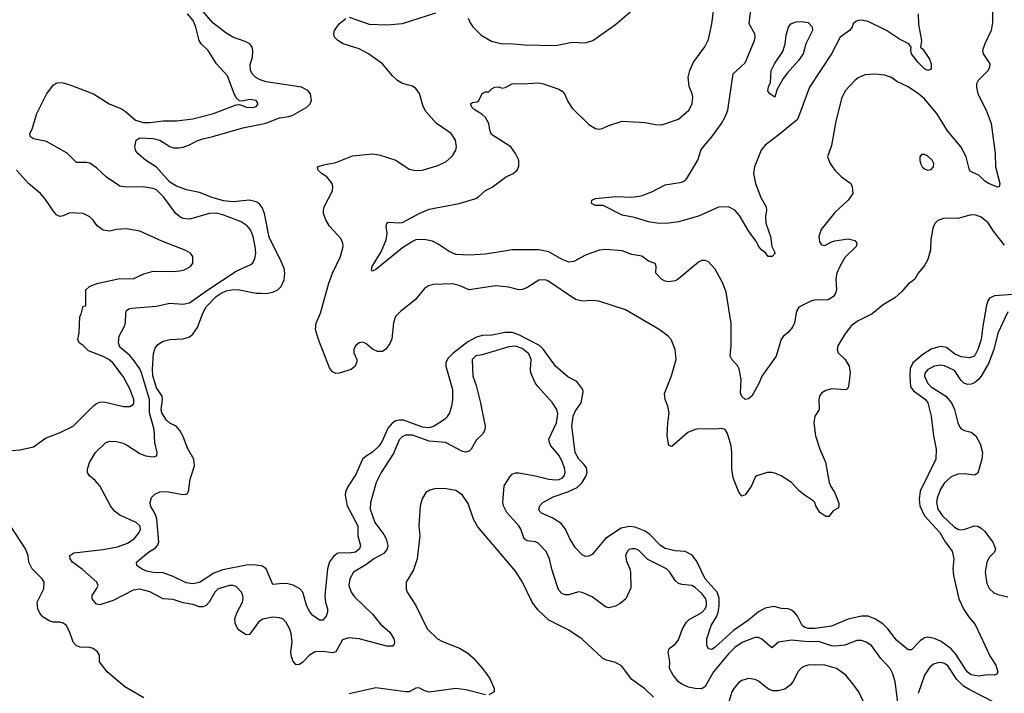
# Model space of a CAD drawing. Header units: inches. Extents: x 1934316 to 2140091, y 524953 to 667329.
# Tile 131 of 256: x 1988548 to 1994469, y 614641 to 618696. Entities that reach past the tile are written whole.
import ezdxf

# ---------------------------------------------------------------- set-up
doc = ezdxf.new("R2010")
doc.units = ezdxf.units.IN
doc.header["$MEASUREMENT"] = 0
doc.layers.add('B9681', color=7, linetype='Continuous')
doc.layers.add('B9691', color=7, linetype='Continuous')

msp = doc.modelspace()

# ---------------------------------------------------------------- linework, layer by layer
at = {"layer": 'B9681', "color": 5}
for points, elevation in [([(1990000, 618331.1), (1989993.3, 618333.3), (1989967.5, 618347.5), (1989947, 618367), (1989935.2, 618390), (1989934.1, 618425.9), (1989947, 618470), (1989950.9, 618510), (1989945.7, 618530), (1989931.2, 618550), (1989904.4, 618564.4), (1989830, 618589.8), (1989790, 618614.6), (1989710, 618677.3), (1989639, 618759)], 420), ([(1990000, 615081.3), (1989984, 615070), (1989930, 614994.3), (1989910, 614992.6), (1989870, 615019.8), (1989855.7, 615035.7), (1989843.1, 615063.1), (1989842.3, 615090), (1989855.8, 615130), (1989887.1, 615190), (1989891.5, 615211.5), (1989890.7, 615230), (1989881.5, 615250), (1989850, 615284.4), (1989830, 615290.7), (1989810, 615289.8), (1989740.9, 615270), (1989720.9, 615250), (1989687.9, 615190), (1989670, 615170.6), (1989650, 615161.4), (1989630, 615162.2), (1989590, 615175.6), (1989530, 615185.9), (1989470, 615205.6), (1989410, 615210.5), (1989331.4, 615251.4), (1989270, 615268.2), (1989230, 615262.7), (1989110, 615200.4), (1989030, 615173.5), (1989010, 615178), (1988983.5, 615210), (1988983.1, 615230), (1989010.8, 615270), (1989019.3, 615290), (1989012.8, 615310), (1988926.1, 615386.1), (1988864.8, 615430), (1988851.2, 615450), (1988849.8, 615470.2), (1988874.2, 615485.8), (1989050, 615506.6), (1989136.7, 615523.3), (1989196.1, 615543.9), (1989236.5, 615570), (1989267, 615610), (1989273.7, 615630), (1989269.8, 615650), (1989248.4, 615670), (1989150, 615713), (1989117.8, 615737.8), (1989093.9, 615770), (1989029.1, 615890), (1989001.8, 615921.8), (1988968.6, 615950), (1988956, 615970), (1988954.8, 615990), (1988968, 616030), (1989003, 616090), (1989065.1, 616150), (1989090, 616159.6), (1989130, 616156.9), (1989170, 616146.2), (1989190, 616137.6), (1989270, 616085.4), (1989304.9, 616070), (1989350, 616063.6), (1989373, 616070), (1989375.6, 616090), (1989360.8, 616150), (1989357.5, 616230), (1989327.8, 616330), (1989328.4, 616410), (1989279.5, 616570), (1989270, 616593.2), (1989230.3, 616650.3), (1989210, 616673.7), (1989150, 616725.3), (1989141.2, 616750), (1989145.4, 616790), (1989178.3, 616850), (1989184.1, 616870), (1989185.3, 616930), (1989190, 616944.9), (1989205.2, 616954.8), (1989221.7, 616958.3), (1989368.3, 616971.7), (1989450, 616989.3), (1989530, 616982.5), (1989570, 616991.7), (1989685.7, 617074.3), (1989850, 617181.7), (1989938, 617222), (1989950, 617233.1), (1989962.7, 617257.3), (1989967.3, 617290), (1989964.5, 617330), (1989952.5, 617390), (1989936.3, 617430), (1989915.5, 617455.5), (1989879.8, 617479.8), (1989770, 617521), (1989728.5, 617531.5), (1989690, 617528.7), (1989570, 617494.4), (1989530, 617499.5), (1989510, 617509.1), (1989487.1, 617530), (1989412.5, 617630), (1989370, 617670.6), (1989350, 617680.2), (1989290.2, 617689.8), (1989188.1, 617688.1), (1989150, 617693.8), (1989070, 617747.4), (1989010, 617803.6), (1988970, 617831.3), (1988950, 617835.9), (1988890, 617835.4), (1988833, 617893), (1988710, 617961.5), (1988630, 617978.9), (1988612, 617990), (1988609.6, 618009.6), (1988622.9, 618037.1), (1988651.1, 618130), (1988710, 618248), (1988750, 618302.4), (1988767, 618313), (1988783.5, 618316.5), (1988810, 618314.7), (1988850, 618303.8), (1988992.4, 618250), (1989086.4, 618190), (1989159.6, 618159.6), (1989183.7, 618143.7), (1989243.6, 618090), (1989290, 618077.5), (1989330, 618075.9), (1989410, 618086), (1989490, 618087.2), (1989590, 618098.2), (1989714, 618130), (1989850, 618183.1), (1989870, 618186), (1989911, 618170), (1989950, 618167), (1989970, 618174), (1989981.7, 618190), (1989969.2, 618210), (1989930, 618214.4), (1989885.2, 618205.2), (1989870, 618208), (1989850, 618224.5), (1989834.8, 618254.8), (1989798.5, 618358.5), (1989730.9, 618430), (1989681.8, 618510), (1989639.8, 618550), (1989627.8, 618570), (1989608, 618650), (1989590.6, 618690), (1989557.7, 618730)], 440), ([(1990000, 617573.1), (1989988.5, 617588.5), (1989970, 617599.8), (1989930, 617608.8), (1989830, 617598.7), (1989774.3, 617605.7), (1989705.1, 617625.1), (1989630, 617655.4), (1989550.5, 617670.5), (1989490, 617693.7), (1989450, 617718.1), (1989370, 617808.6), (1989305.1, 617850), (1989258, 617890), (1989246.2, 617906.2), (1989240.7, 617930), (1989248.1, 617970), (1989270, 617984.9), (1989350, 617981), (1989390.3, 617970), (1989450, 617931.5), (1989470, 617924.7), (1989503.4, 617923.4), (1989530, 617929.2), (1989570, 617941.8), (1989613.7, 617966.3), (1989650, 617978.5), (1989710, 617991.7), (1989890, 618043.9), (1990000, 618066.2)], 420), ([(1988470, 616101), (1988550, 616107.3), (1988630, 616125.5), (1988703, 616177), (1988792.3, 616210), (1988870, 616248.9), (1988990.6, 616369.4), (1989010, 616384.9), (1989030, 616392.9), (1989054.7, 616394.7), (1989172.9, 616367.1), (1989210, 616368.1), (1989230, 616380.4), (1989235.1, 616390), (1989235.3, 616410), (1989210, 616473.6), (1989170, 616547.6), (1989107.3, 616630), (1989084, 616650), (1989050, 616667.9), (1988962.5, 616702.5), (1988930, 616735.1), (1988906, 616750), (1988897.2, 616770), (1988906, 616810), (1988909.5, 616910), (1988917.2, 616922.8), (1988930, 616972), (1988946, 616974), (1988946.6, 617070), (1988967, 617090), (1989012.2, 617107.8), (1989150, 617137.1), (1989230, 617136.3), (1989294.6, 617165.4), (1989350, 617181.1), (1989470, 617180.4), (1989510, 617183), (1989538, 617190), (1989575.3, 617210), (1989588.7, 617230), (1989588.7, 617270), (1989575.3, 617290), (1989546.3, 617306.3), (1989403, 617363), (1989270, 617422), (1989190, 617436.2), (1989130, 617433.6), (1989090, 617423.6), (1989050, 617428), (1989014.1, 617454.1), (1988990, 617489.3), (1988970, 617509.2), (1988929.4, 617529.4), (1988850, 617534), (1988810, 617514), (1988789.2, 617510), (1988770, 617520.7), (1988756.1, 617536.1), (1988699.6, 617619.6), (1988673.3, 617650), (1988601.6, 617710), (1988529.5, 617790)], 460), ([(1990000, 615408.2), (1989954, 615414), (1989912.7, 615412.7), (1989770, 615384.8), (1989715.4, 615364.6), (1989630, 615307.7), (1989590, 615301.1), (1989550, 615307.1), (1989470, 615344.5), (1989410, 615365.6), (1989350, 615368.1), (1989310, 615376.4), (1989280.7, 615390), (1989252.3, 615410), (1989249.6, 615430), (1989321.7, 615490), (1989363.7, 615516.3), (1989376.8, 615530), (1989384.5, 615550), (1989372.2, 615692.2), (1989362.2, 615722.2), (1989335.3, 615770), (1989332.7, 615790), (1989340.7, 615819.3), (1989359.8, 615840.2), (1989390, 615852.9), (1989430, 615854.9), (1989530, 615838.4), (1989550, 615839.1), (1989556.3, 615843.7), (1989563.9, 615856.1), (1989572.1, 615930), (1989598.2, 616010), (1989594.8, 616050), (1989557.6, 616117.6), (1989530, 616187.6), (1989510, 616222), (1989488.1, 616248.1), (1989450, 616266.9), (1989430, 616284.9), (1989403.4, 616330), (1989398.3, 616350), (1989407, 616410), (1989403.8, 616430), (1989370, 616479.8), (1989348.9, 616551.1), (1989346.9, 616593.1), (1989353.3, 616686.7), (1989362.3, 616717.7), (1989379.4, 616740.6), (1989410, 616760.9), (1989450, 616770.2), (1989530, 616774), (1989570, 616787.4), (1989590, 616802), (1989617.6, 616842.4), (1989648.5, 616930), (1989670, 616967.1), (1989729.9, 617030), (1989758.8, 617050), (1989790, 617064.2), (1989831.9, 617071.9), (1989869.1, 617069.1), (1989970, 617048.7), (1990000, 617048.6)], 420), ([(1989293.6, 614613.6), (1989181, 614681), (1989074, 614770), (1989028.7, 614830), (1989028, 614870), (1989015.3, 614890), (1988990, 614911.6), (1988970, 614916.9), (1988910, 614919.6), (1988888.4, 614928.4), (1988869.6, 614950), (1988850, 615008), (1988828.7, 615050), (1988810, 615064), (1988789.1, 615069.1), (1988750, 615069.4), (1988730, 615075.6), (1988690, 615100.4), (1988670, 615123.6), (1988657.7, 615150), (1988653.6, 615190), (1988694, 615270), (1988694.5, 615310), (1988683.7, 615330), (1988622.9, 615390), (1988602.9, 615430), (1988598, 615470), (1988583.7, 615510), (1988492.7, 615650)], 460)]:
    msp.add_lwpolyline(points, dxfattribs=dict(at, elevation=elevation))
at = {"layer": 'B9691', "color": 5}
for points, elevation in [([(1994398.6, 618750), (1994397.8, 618677.8), (1994390.2, 618630), (1994351.4, 618550), (1994337.7, 618510), (1994342.7, 618490), (1994381.5, 618430), (1994379.5, 618410), (1994371, 618389), (1994312, 618330), (1994302.7, 618310), (1994300.8, 618290), (1994310.2, 618250), (1994360.3, 618150), (1994389.1, 618070), (1994414.7, 617890), (1994416.9, 617810), (1994442, 617710), (1994438, 617690), (1994430, 617686.6), (1994373.2, 617710), (1994350, 617725.1), (1994318.7, 617758.7), (1994264.5, 617784.5), (1994257.5, 617797.5), (1994239.8, 617870), (1994209.2, 617929.2), (1994126.7, 618026.7), (1994062.9, 618130), (1993990, 618218.5), (1993953.5, 618250), (1993890, 618292), (1993823.1, 618323.1), (1993790, 618347.3), (1993750, 618362), (1993690, 618367.3), (1993630, 618362.9), (1993590, 618345.1), (1993570, 618329.6), (1993514.9, 618270), (1993492.9, 618227.1), (1993455.2, 618084.8), (1993430, 617939), (1993406.7, 617870), (1993421.3, 617830), (1993450.2, 617790.2), (1993490, 617750.4), (1993546.8, 617710), (1993554.8, 617690), (1993557.3, 617650), (1993531, 617610), (1993450, 617536), (1993367.1, 617432.9), (1993354, 617390), (1993358.4, 617358.4), (1993370, 617340.7), (1993390, 617336.3), (1993430, 617359.1), (1993450, 617365.5), (1993530, 617377.1), (1993570, 617366), (1993582.8, 617350), (1993577.3, 617330), (1993510, 617265.1), (1993479, 617210), (1993462.6, 617170), (1993456.7, 617136.7), (1993459.5, 617070), (1993454.6, 617050), (1993442, 617030), (1993410, 617008.7), (1993330, 617008.1), (1993310, 617004), (1993234.1, 616965.9), (1993219.2, 616940.8), (1993206.4, 616870), (1993194.9, 616845.1), (1993170, 616813.2), (1993141, 616790), (1993128.1, 616771.9), (1993098, 616670), (1993010.4, 616550), (1992994.9, 616510), (1992950, 616428.7), (1992930, 616414), (1992910, 616408.7), (1992890, 616428), (1992882.9, 616450), (1992885.6, 616530), (1992873.9, 616593.9), (1992867, 616610), (1992829.6, 616650), (1992821.3, 616670), (1992827.3, 616732.7), (1992826.7, 616866.7), (1992796.3, 617056.3), (1992776.3, 617110), (1992730, 617193.2), (1992690, 617237.2), (1992670, 617245.2), (1992650, 617245.2), (1992630, 617236), (1992506.9, 617133.1), (1992490, 617124.5), (1992450, 617117), (1992430, 617120.9), (1992410, 617132.7), (1992373.2, 617170), (1992376, 617210), (1992368.9, 617228.9), (1992330, 617241.2), (1992290, 617271.5), (1992230, 617282.4), (1992170, 617305.1), (1992072.1, 617312.1), (1992032.3, 617307.7), (1991950, 617278.2), (1991880, 617240), (1991850, 617236.1), (1991810, 617251.6), (1991730, 617298.2), (1991670.2, 617309.8), (1991510, 617310.7), (1991350, 617283.9), (1991250, 617278.5), (1991170, 617283.1), (1991130, 617300.4), (1991064.6, 617344.6), (1991030, 617361.7), (1990990, 617370.9), (1990950, 617372.9), (1990930, 617369.7), (1990910, 617359.8), (1990850, 617322.7), (1990690, 617192), (1990670, 617182.7), (1990662.7, 617190), (1990666.9, 617210), (1990721.4, 617298.6), (1990752.3, 617370), (1990758, 617410), (1990751.6, 617450), (1990755.1, 617470), (1990763.3, 617476.7), (1990830, 617472.6), (1990850, 617475.6), (1990950, 617529.2), (1991010, 617554.9), (1991189.8, 617590.2), (1991290, 617620.3), (1991307, 617630), (1991350, 617668.4), (1991390, 617688), (1991470, 617747.7), (1991515.3, 617770), (1991539, 617790), (1991550, 617814), (1991549.4, 617850), (1991529.4, 617890), (1991502, 617930), (1991384.8, 618004.8), (1991374.3, 618030), (1991369.7, 618070), (1991350, 618106), (1991327, 618127), (1991287.3, 618150), (1991267.3, 618170), (1991259, 618190), (1991270, 618197.3), (1991298, 618202), (1991308.7, 618210), (1991328.4, 618251.6), (1991350, 618262), (1991370, 618262), (1991390, 618282), (1991406, 618290), (1991430, 618290.6), (1991450, 618284), (1991467.1, 618287.1), (1991510, 618308.5), (1991527.6, 618312.4), (1991570.2, 618310.2), (1991670, 618316.1), (1991698.8, 618310), (1991790, 618276.4), (1991810, 618264.9), (1991824.9, 618250), (1991843.4, 618203.4), (1991870, 618164), (1991970, 618064), (1992010, 618040.7), (1992030, 618037.3), (1992050, 618040.7), (1992090, 618059.1), (1992170, 618083.8), (1992310, 618076.3), (1992370, 618064), (1992410, 618062.8), (1992510, 618097.3), (1992572.3, 618150), (1992592.3, 618190), (1992596, 618230), (1992592.7, 618250), (1992573.3, 618293.3), (1992567.6, 618350), (1992578.7, 618390), (1992600.1, 618439.9), (1992668.5, 618531.5), (1992690, 618576), (1992710, 618671), (1992726.1, 618790)], 360), ([(1991244.8, 618704.8), (1991256.5, 618676.5), (1991273.1, 618653.1), (1991322.8, 618602.8), (1991385.4, 618565.4), (1991450, 618549.2), (1991491.8, 618551.8), (1991583.7, 618543.7), (1991770, 618540.9), (1991870, 618559.5), (1991950, 618557.1), (1991994, 618570), (1992130, 618667.3), (1992229.2, 618750)], 380), ([(1993951.2, 618731.2), (1993952.7, 618667.3), (1993971.6, 618570), (1993964, 618530), (1993978.6, 618518.6), (1994018.4, 618458.4), (1994028.5, 618430), (1994030, 618402), (1994025.2, 618394.8), (1994010, 618389.7), (1993990, 618400.5), (1993950, 618438.7), (1993911.8, 618490), (1993906, 618510), (1993909.6, 618530), (1993894, 618550), (1993839.2, 618579.2), (1993761.5, 618630), (1993650, 618684.6), (1993610, 618692.8), (1993590, 618690.9), (1993575.8, 618684.2), (1993560.3, 618670), (1993553.4, 618650), (1993537.6, 618630), (1993481.8, 618590), (1993429.2, 618490), (1993298.2, 618290), (1993224.4, 618095.6), (1993115.9, 618004.1), (1993030, 617941.1), (1993006, 617910), (1992966, 617810), (1992960.8, 617770), (1992972.5, 617710), (1993004.4, 617624.4), (1993036.5, 617570), (1993039.5, 617550), (1993032.7, 617510), (1993034.7, 617470), (1993063.1, 617390), (1993070.5, 617330.5), (1993090.6, 617290), (1993072, 617270), (1993049, 617270), (1993032.3, 617292.3), (1993010, 617309.3), (1992990, 617332.7), (1992977.8, 617357.8), (1992930, 617425.1), (1992876.8, 617516.8), (1992848.6, 617548.6), (1992810, 617569.8), (1992750, 617567.1), (1992630, 617512.2), (1992510, 617479.8), (1992451.2, 617471.2), (1992391.2, 617468.8), (1992330, 617478.7), (1992244.2, 617504.2), (1992170, 617519.8), (1992057.1, 617577.1), (1992010, 617577), (1991986, 617590), (1991989.2, 617610), (1992010, 617619.5), (1992130, 617630.9), (1992230, 617626.7), (1992284.3, 617635.7), (1992350, 617659.8), (1992430, 617701.6), (1992530, 617718.1), (1992550, 617728), (1992560.7, 617739.3), (1992626.5, 617850), (1992646.4, 617913.6), (1992709.9, 617990), (1992767.4, 618070), (1992789.8, 618110), (1992805.5, 618150), (1992838.3, 618370), (1992910, 618434.9), (1992967.4, 618570), (1992970.9, 618590), (1992968, 618610), (1992935.1, 618670), (1992947, 618773)], 340), ([(1994470, 617339.2), (1994403.4, 617423.4), (1994372.4, 617472.4), (1994330, 617506.2), (1994298.7, 617518.7), (1994270, 617521.4), (1994190, 617499), (1994110, 617500.3), (1994070, 617486.3), (1994052.1, 617467.9), (1994039.1, 617440.9), (1994027.8, 617372.2), (1994024.4, 617310), (1994010, 617252.7), (1993990, 617217), (1993950.5, 617170), (1993930, 617133.2), (1993890, 617103.7), (1993850, 617056.9), (1993810, 617021.3), (1993740.9, 616979.1), (1993674.3, 616925.7), (1993590, 616883.5), (1993550, 616854.3), (1993510, 616802.9), (1993467.8, 616732.2), (1993464.7, 616710), (1993470.4, 616690), (1993512.2, 616650), (1993536, 616610), (1993542.3, 616570), (1993532.7, 616487.3), (1993526.4, 616473.6), (1993513.1, 616466.9), (1993430, 616473.5), (1993395.9, 616464.1), (1993371.3, 616448.7), (1993358, 616430), (1993353.1, 616410), (1993354.9, 616350), (1993328.7, 616310), (1993322.6, 616270), (1993334, 616190), (1993359.5, 616110), (1993392.7, 616032.7), (1993416, 615910), (1993425.2, 615885.2), (1993450, 615847.3), (1993474, 615786), (1993474.6, 615765.4), (1993470, 615755.3), (1993440.7, 615739.3), (1993413.7, 615706.3), (1993394.8, 615705.2), (1993359.3, 615730), (1993336, 615770), (1993329.6, 615789.6), (1993319.7, 615799.7), (1993270.9, 615830.9), (1993238.2, 615858.2), (1993189.7, 615909.7), (1993126.6, 615950), (1993090, 615966.6), (1993070, 615971.2), (1993042, 615970), (1992981, 615950), (1992970, 615941.2), (1992948.7, 615890), (1992916.2, 615843.8), (1992910, 615836), (1992890, 615828.7), (1992871.7, 615851.7), (1992838.2, 615938.2), (1992829.8, 615990), (1992830.8, 616090), (1992826, 616130), (1992804.8, 616204.8), (1992789.7, 616229.7), (1992770, 616235.6), (1992728.2, 616231.8), (1992630, 616233.2), (1992610, 616229), (1992565.3, 616210), (1992470, 616127), (1992452.3, 616132.3), (1992442.3, 616190), (1992444.8, 616270), (1992453.7, 616330), (1992445.6, 616370), (1992429.6, 616410), (1992426.2, 616446.2), (1992468.6, 616551.4), (1992495.1, 616650), (1992489.7, 616709.7), (1992465.6, 616770), (1992447.3, 616790), (1992394, 616830), (1992190, 616949.7), (1992030, 617002.4), (1991990, 617005.6), (1991930, 617001.3), (1991890, 617011.5), (1991724.7, 617124.7), (1991710, 617129.8), (1991670, 617128.5), (1991598, 617082), (1991570, 617071.8), (1991550, 617069.8), (1991490, 617085.6), (1991410, 617092.9), (1991250, 617069.8), (1991190, 617095.3), (1991150, 617105.3), (1991038.9, 617101.1), (1991005.4, 617094.6), (1990981.8, 617078.2), (1990926, 617010), (1990839, 616941), (1990808.8, 616910), (1990795.2, 616870), (1990785.1, 616774.9), (1990773.3, 616746.7), (1990750, 616711.8), (1990730, 616698.7), (1990699.3, 616699.3), (1990670, 616711.8), (1990630, 616746), (1990610, 616753.7), (1990590, 616751.1), (1990567.6, 616732.4), (1990558, 616710), (1990557.6, 616690), (1990574.9, 616650), (1990576.1, 616636.1), (1990564.9, 616610), (1990540.5, 616590), (1990470, 616567.7), (1990450, 616567), (1990430, 616575.3), (1990410, 616601), (1990344.1, 616770), (1990327.5, 616830), (1990330.5, 616869.5), (1990356.5, 616930), (1990406.9, 617110), (1990429.3, 617170.7), (1990476.4, 617270), (1990492.8, 617330), (1990491.1, 617351.1), (1990479.3, 617379.3), (1990410, 617451.8), (1990388.4, 617490), (1990375.4, 617530), (1990374, 617550), (1990378.9, 617570), (1990430, 617664.7), (1990431.6, 617690), (1990427, 617710), (1990395.6, 617750), (1990363.6, 617770), (1990342, 617790), (1990339.3, 617810), (1990377.4, 617822.6), (1990450, 617835.2), (1990550, 617875.3), (1990670, 617888.7), (1990710, 617883.1), (1990810, 617850.4), (1990890, 617796.3), (1990930, 617788), (1990970, 617790.4), (1991062.3, 617817.7), (1991110, 617839.3), (1991150, 617875.5), (1991169.7, 617910), (1991174.8, 617930), (1991168.5, 617970), (1991141.7, 618010), (1991054, 618070), (1990990, 618142), (1990973.8, 618173.8), (1990951.5, 618251.5), (1990930, 618281.3), (1990910, 618295.4), (1990850, 618311.3), (1990820.7, 618330), (1990790, 618356.9), (1990729, 618429), (1990645.6, 618490), (1990590, 618520.4), (1990492.7, 618550), (1990461.2, 618570), (1990441.2, 618590), (1990437.2, 618610), (1990441.2, 618630), (1990469.3, 618670.7), (1990510, 618702.8)], 380), ([(1990530, 618710.4), (1990650, 618668.9), (1990755.8, 618664.2), (1990850, 618673.1), (1991050, 618736)], 380), ([(1990000, 618066.2), (1990028.2, 618071.8), (1990110, 618105.2), (1990166.9, 618113.1), (1990190, 618120.7), (1990275.1, 618170), (1990294.7, 618190), (1990303, 618210), (1990295.8, 618250), (1990280.5, 618270), (1990242.7, 618290), (1990030, 618321.6), (1990000, 618331.1)], 420), ([(1990000, 617048.6), (1990030, 617048.5), (1990070, 617056.2), (1990099.7, 617070), (1990119.8, 617090), (1990137.5, 617130), (1990142.6, 617170), (1990137.9, 617197.9), (1990120.9, 617240.9), (1990047.4, 617387.4), (1990019.1, 617530), (1990005.6, 617565.6), (1990000, 617573.1)], 420), ([(1994550, 617043.9), (1994410, 617034.3), (1994380.4, 617019.6), (1994371.6, 617008.4), (1994362.3, 616977.7), (1994338.9, 616850), (1994329.6, 616770), (1994310, 616709.7), (1994288.9, 616671.1), (1994259, 616661), (1994210, 616666.7), (1994170, 616683.9), (1994121.6, 616721.6), (1994090, 616728.3), (1994070, 616725), (1994028.5, 616711.5), (1993979, 616681), (1993919.4, 616630), (1993903, 616597), (1993900.1, 616550), (1993905, 616485), (1993922.3, 616462.3), (1993994.6, 616410), (1994008.4, 616390), (1994029.2, 616310), (1994043.5, 616190), (1994060.2, 616110), (1994056.5, 616050), (1993962.7, 615857.3), (1993957, 615810), (1993961.4, 615770), (1993988.9, 615710), (1994081.2, 615610), (1994113.3, 615553.3), (1994155.8, 615495.8), (1994164.7, 615450), (1994159.7, 615390), (1994162.6, 615350), (1994196.3, 615210), (1994226.5, 615146.5), (1994258, 615098), (1994294.5, 615054.5), (1994383.5, 614863.5), (1994418, 614810), (1994430.4, 614770), (1994424.5, 614755.5), (1994410.4, 614749.6), (1994370, 614752.6), (1994314.7, 614745.3), (1994270, 614752.7), (1994245.8, 614770), (1994176.9, 614876.9), (1994150, 614908.4), (1994090, 614952.2), (1994049, 614971), (1994010, 614978.5), (1993990, 614975.4), (1993962.2, 614957.8), (1993910, 614902.9), (1993890, 614903.6), (1993820.8, 614960.8), (1993768.5, 615030), (1993739, 615059), (1993690, 615089.8), (1993650, 615104.8), (1993610, 615106.2), (1993530, 615088.2), (1993430, 615044.7), (1993330, 615031.6), (1993291.1, 615031.1), (1993270, 615038.2), (1993254.2, 615050), (1993225.9, 615105.9), (1993208.2, 615128.2), (1993190, 615142.3), (1993170, 615149.8), (1993130, 615152.3), (1993082.9, 615162.9), (1993030, 615152.8), (1992990, 615131.7), (1992930, 615080.6), (1992839.9, 615020.1), (1992730, 614918.3), (1992710, 614905.1), (1992690, 614909.5), (1992679.6, 614930), (1992681, 614970), (1992706.9, 615050), (1992737.9, 615102.1), (1992748.3, 615130), (1992754.4, 615165.6), (1992753.5, 615213.5), (1992741.9, 615250), (1992670.4, 615330), (1992617.8, 615437.8), (1992592.2, 615472.2), (1992550, 615494.2), (1992490, 615497.8), (1992430, 615512.9), (1992402, 615530), (1992337.1, 615597.1), (1992310, 615617.7), (1992250, 615642), (1992214.5, 615645.5), (1992164.9, 615635.1), (1992070, 615573.5), (1991990, 615476.9), (1991970, 615466.3), (1991950, 615465.1), (1991930, 615474.3), (1991890, 615516.9), (1991856.5, 615570), (1991829.8, 615630), (1991803.4, 615663.4), (1991750, 615696.8), (1991685.8, 615725.8), (1991675.8, 615735.8), (1991669.8, 615750.2), (1991676.4, 615770), (1991693.3, 615790), (1991755.9, 615824.1), (1991845.2, 615854.8), (1991899.4, 615880.6), (1991930.9, 615909.1), (1991954.2, 615950), (1991960.7, 615970), (1991957.3, 615997.3), (1991941.2, 616021.2), (1991910, 616050.8), (1991888.2, 616090), (1991868.5, 616248.5), (1991877.2, 616310), (1991890, 616340.9), (1991924.4, 616390), (1991936.6, 616456.6), (1991934, 616470), (1991897.6, 616517.6), (1991845.1, 616545.1), (1991769.3, 616609.3), (1991697.2, 616710), (1991674.7, 616734.7), (1991550, 616798.7), (1991510, 616812.8), (1991467.6, 616812.4), (1991390, 616797.3), (1991330, 616794.1), (1991295.4, 616784.6), (1991243.1, 616756.9), (1991152.6, 616687.4), (1991123.3, 616656.7), (1991111.4, 616630), (1991110.1, 616610), (1991151.3, 616470), (1991151.6, 616410), (1991144.9, 616370), (1991131.7, 616330), (1991116.4, 616303.6), (1991102.4, 616290), (1991040.3, 616250), (1991010, 616238.2), (1990970, 616243.5), (1990855, 616285), (1990830, 616285.8), (1990810, 616280.2), (1990790, 616269), (1990762, 616238), (1990730, 616162.3), (1990710, 616129.8), (1990670, 616093.5), (1990630.7, 616069.3), (1990608.9, 616050), (1990570, 615958.4), (1990518.5, 615881.5), (1990507.6, 615852.4), (1990506, 615834), (1990518.2, 615770), (1990581.7, 615650), (1990581.6, 615590), (1990598, 615530), (1990592.3, 615510), (1990568, 615490), (1990530, 615484.7), (1990472.4, 615487.6), (1990457.2, 615482.8), (1990434.4, 615465.6), (1990410, 615431.8), (1990398.2, 615390), (1990383.8, 615230), (1990387, 615187), (1990398.7, 615150), (1990399.5, 615130), (1990390, 615105.1), (1990370, 615082), (1990350, 615082), (1990310, 615109.6), (1990290, 615133.6), (1990272.6, 615172.6), (1990250.7, 615250), (1990233, 615270), (1990191.8, 615291.8), (1990160.3, 615300.3), (1990130, 615302.3), (1990070, 615296.9), (1990030, 615389.4), (1990007.3, 615407.3), (1990000, 615408.2)], 420), ([(1994490, 616937.6), (1994430.5, 616809.5), (1994406.8, 616710), (1994373.7, 616626.3), (1994329, 616550), (1994312.1, 616527.9), (1994290, 616509.3), (1994270, 616501), (1994250, 616499.6), (1994230, 616506), (1994210, 616523.2), (1994170, 616584.1), (1994110, 616612.5), (1994084.3, 616615.7), (1994050, 616609.9), (1994009.4, 616590.6), (1993991.6, 616568.4), (1993989.2, 616550), (1994010, 616505.9), (1994030, 616486.5), (1994117.1, 616430), (1994151.8, 616390), (1994169, 616349), (1994188.5, 616268.5), (1994202.1, 616242.1), (1994210, 616232.6), (1994230, 616222.3), (1994270, 616212.6), (1994297.4, 616190), (1994323.7, 616143.7), (1994338.2, 616090), (1994334.3, 616050), (1994310, 615965.4), (1994290, 615954.8), (1994230, 615961.2), (1994190, 615959.6), (1994150, 615944.5), (1994110, 615907.3), (1994085.9, 615870), (1994064.7, 615815.3), (1994060.9, 615790), (1994070.1, 615750), (1994096.6, 615710), (1994170, 615641.2), (1994190, 615629.5), (1994210, 615626), (1994231.5, 615628.5), (1994290, 615649.3), (1994310, 615646.3), (1994330, 615635.5), (1994350, 615616.3), (1994399.8, 615550), (1994415.4, 615510), (1994410.2, 615490), (1994379.2, 615460.8), (1994364.2, 615430), (1994354.3, 615370), (1994363, 615303), (1994380.2, 615270), (1994406.6, 615246.6), (1994430, 615235.9), (1994490, 615221.5)], 440), ([(1993828.9, 614588.9), (1993812.4, 614710), (1993797.7, 614757.7), (1993782, 614790), (1993727.3, 614850), (1993670, 614929.8), (1993638.3, 614950), (1993610, 614958.4), (1993581.2, 614958.8), (1993510, 614931.6), (1993450, 614924.3), (1993430, 614926.5), (1993352.2, 614952.2), (1993290, 614951.8), (1993190, 614960.8), (1993111.8, 614948.2), (1993070, 614915.1), (1993010, 614967.9), (1992990, 614976.8), (1992970, 614977.2), (1992895.8, 614950), (1992850, 614918.5), (1992810, 614878.7), (1992720.8, 614770), (1992670, 614682.6), (1992650, 614668.7), (1992610, 614670.8), (1992570, 614678.8), (1992530, 614695.3), (1992510, 614711.1), (1992476.8, 614750), (1992456, 614790), (1992457.2, 614830), (1992447.6, 614890), (1992454, 614910), (1992490, 614937.3), (1992510, 614963.1), (1992534, 615030), (1992557.4, 615070), (1992574.2, 615085.8), (1992650, 615126.7), (1992671, 615150), (1992678.3, 615170), (1992678.8, 615190), (1992673.1, 615210), (1992650, 615241.6), (1992610, 615278.8), (1992590, 615289.8), (1992530, 615295.7), (1992510, 615301.8), (1992490, 615319.8), (1992457.7, 615370), (1992438.4, 615390), (1992326.1, 615446.1), (1992270, 615503), (1992250, 615510.4), (1992230, 615511.6), (1992213.3, 615506.7), (1992202.6, 615497.4), (1992191.2, 615470), (1992196.4, 615436.4), (1992216.9, 615390), (1992220.9, 615370), (1992223.5, 615276.5), (1992193.1, 615210), (1992159, 615181), (1992130, 615166.2), (1992090, 615156.4), (1992070, 615161.5), (1991990, 615222), (1991930, 615247.6), (1991908.6, 615251.4), (1991850, 615233.5), (1991830, 615233.5), (1991810, 615240.8), (1991790, 615262.6), (1991781.7, 615281.7), (1991747.8, 615387.8), (1991734, 615450), (1991713.8, 615493.8), (1991665.6, 615545.6), (1991650, 615552.8), (1991599.4, 615559.4), (1991582, 615570), (1991560.7, 615630), (1991548.6, 615650), (1991477.8, 615730), (1991457.4, 615770), (1991453.3, 615790), (1991460.9, 615890), (1991495.2, 615944.8), (1991510, 615960.2), (1991530, 615968.1), (1991550, 615967.5), (1991649.2, 615950.8), (1991730, 615929.7), (1991770, 615925.7), (1991791.8, 615928.2), (1991810, 615936.8), (1991822.6, 615950), (1991828.2, 615970), (1991826.6, 615990), (1991810, 616036.3), (1991790, 616075.1), (1991742.6, 616130), (1991733.3, 616150), (1991730.5, 616170), (1991776.4, 616270), (1991783.1, 616323.1), (1991777.7, 616350), (1991752.2, 616390), (1991664.9, 616484.9), (1991647.3, 616510), (1991622.6, 616570), (1991619.5, 616590), (1991623.7, 616650), (1991610, 616685.2), (1991570, 616716.6), (1991530, 616729.9), (1991490, 616726.5), (1991330, 616678), (1991291.8, 616671.8), (1991268.7, 616650), (1991273.8, 616550), (1991293.4, 616493.4), (1991317.3, 616397.3), (1991346.3, 616250), (1991345.2, 616230), (1991335.1, 616204.9), (1991294.1, 616165.9), (1991262.2, 616110), (1991250, 616098.9), (1991230, 616092.8), (1991210, 616096.3), (1991107.6, 616150), (1991010, 616158.5), (1990910, 616194.2), (1990870, 616195.4), (1990850, 616186.7), (1990830, 616167), (1990794.9, 616085.1), (1990720.9, 615970), (1990691, 615910), (1990657.3, 615790), (1990656.3, 615750), (1990682.7, 615670), (1990736.8, 615596.8), (1990751.6, 615570), (1990761, 615530), (1990757.5, 615510), (1990737, 615483), (1990676.9, 615450), (1990630, 615415), (1990556.1, 615370), (1990534, 615330), (1990527.2, 615290), (1990540.9, 615250), (1990561.5, 615221.5), (1990670, 615117.5), (1990717.9, 615057.9), (1990773.8, 615010), (1990797.3, 614970), (1990801.1, 614950), (1990797.1, 614930), (1990790, 614924.7), (1990755.2, 614924.8), (1990590, 614968.2), (1990525.3, 614974.7), (1990490, 614962.6), (1990449.2, 614890.8), (1990430, 614884.5), (1990370, 614892.7), (1990325.5, 614890), (1990290.2, 614870), (1990250, 614828.7), (1990230, 614815.1), (1990210, 614813), (1990190, 614836.2), (1990179.8, 614870), (1990178.3, 614890), (1990186.9, 614950), (1990181.2, 615001.2), (1990170.7, 615030.7), (1990150, 615066.6), (1990129.8, 615089.8), (1990110, 615096.4), (1990070, 615099.4), (1990010, 615088.4), (1990000, 615081.3)], 440), ([(1992358.5, 614618.5), (1992308.1, 614668.1), (1992230, 614725.1), (1992166.8, 614806.8), (1992130, 614826.6), (1992070, 614842.6), (1992051.9, 614851.9), (1991930, 614966.3), (1991850, 615022), (1991730, 615081.3), (1991663.5, 615143.5), (1991628.9, 615188.9), (1991571.1, 615310), (1991530, 615375.6), (1991303.5, 615643.5), (1991276.9, 615690), (1991243.9, 615783.9), (1991210, 615833.2), (1991170, 615861.2), (1991112.1, 615872.1), (1991050, 615873.2), (1991015.3, 615864.7), (1990990.9, 615849.1), (1990967.5, 615812.5), (1990956, 615770), (1990947.3, 615650), (1990953.4, 615590), (1990938, 615450), (1990915.2, 615384.8), (1990871.3, 615310), (1990871.3, 615270), (1990878, 615250), (1990930.7, 615170.7), (1990998.8, 615030), (1991061, 614970), (1991090, 614953.4), (1991192.9, 614912.9), (1991242.4, 614882.4), (1991274.4, 614854.4), (1991330.2, 614790.2), (1991374.4, 614730), (1991401.6, 614670), (1991400.7, 614650), (1991370, 614632)], 460), ([(1993622, 614590), (1993595.1, 614650), (1993550, 614709.2), (1993516, 614750), (1993459, 614790), (1993389, 614811), (1993326.6, 614813.4), (1993290, 614811), (1993270, 614804.7), (1993250, 614795.1), (1993230, 614772), (1993197.4, 614710), (1993181.7, 614690), (1993150, 614666.8), (1993110, 614655.7), (1993076.4, 614656.4), (1993050, 614665.3), (1992990, 614714.3), (1992970, 614724.7), (1992930, 614729.6), (1992890, 614718.7), (1992870, 614704.2), (1992841.5, 614670), (1992830, 614649.4), (1992805.4, 614570)], 460), ([(1994410, 614585), (1994261.3, 614661.3), (1994224.4, 614684.4), (1994184.3, 614724.3), (1994130, 614806.9), (1994110, 614820.2), (1994090, 614825.9), (1994070, 614825.5), (1994043.6, 614816.4), (1994021.3, 614798.7), (1993989.6, 614750), (1993950, 614639.7)], 440), ([(1991350, 614631.6), (1991230, 614662.9), (1991170, 614669.4), (1991010, 614649), (1990977.5, 614657.5), (1990950, 614675.1), (1990930, 614672.7), (1990890, 614649.3), (1990870, 614649.3), (1990690, 614673.2), (1990530, 614639)], 460)]:
    msp.add_lwpolyline(points, dxfattribs=dict(at, elevation=elevation))
for points, elevation in [([(1993090, 618229.2), (1993058, 618250), (1993047.6, 618267.6), (1993050, 618291.3), (1993062.7, 618317.3), (1993067.3, 618390), (1993086.6, 618430), (1993136.6, 618503.4), (1993150.8, 618550), (1993157.8, 618602.2), (1993171.5, 618650), (1993185.1, 618670), (1993217.8, 618682.2), (1993250, 618685.2), (1993290, 618679), (1993313.1, 618653.1), (1993315.2, 618630), (1993276, 618550), (1993258.8, 618490), (1993231.3, 618450), (1993164.5, 618375.5), (1993139.3, 618340.7), (1993103, 618277)], 320), ([(1993970, 617884), (1993960.7, 617870), (1993960.5, 617850), (1993964.4, 617830), (1993975.5, 617810), (1993990, 617797.1), (1994010, 617790.4), (1994030, 617793), (1994043.6, 617810), (1994044.2, 617830), (1994035.8, 617850), (1994010, 617875.1), (1993990, 617883.7)], 380)]:
    msp.add_lwpolyline(points, close=True, dxfattribs=dict(at, elevation=elevation))

doc.saveas('drawing.dxf')
